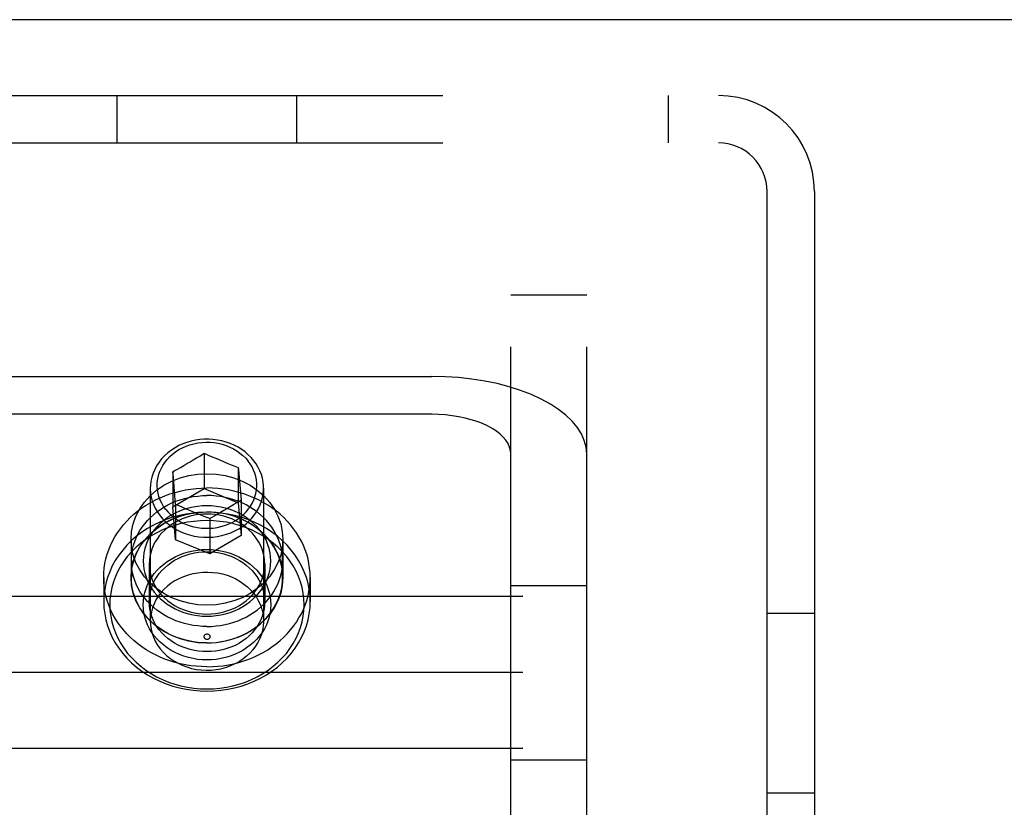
# Model space of a CAD drawing. Header units: inches. Extents: x 0 to 224, y 0 to 145.
# Tile 59 of 125: x 140.01 to 141.64, y 84.96 to 86.25. Entities that reach past the tile are written whole.
import ezdxf

# ---------------------------------------------------------------- set-up
doc = ezdxf.new("R2010")
doc.units = ezdxf.units.IN
doc.header["$LTSCALE"] = 12.302632
doc.header["$MEASUREMENT"] = 0
doc.linetypes.add('HIDDEN', pattern=[0.2, 0.1, -0.1])
doc.layers.get('0').update_dxf_attribs({"linetype": 'CONTINUOUS'})
doc.layers.add('02___PRT_ALL_AXES', color=7, linetype='CONTINUOUS')
doc.layers.add('DEFAULT_2', color=8, linetype='HIDDEN')

msp = doc.modelspace()

# ---------------------------------------------------------------- linework, layer by layer
at = {"color": 7, "linetype": 'Continuous'}
msp.add_line((145.7603, 86.2542), (28.3853, 86.2542), dxfattribs=at)
at = {"layer": '02___PRT_ALL_AXES', "color": 8, "linetype": 'HIDDEN'}
for p, q in [((140.2295, 85.4826), (140.2295, 85.2639)), ((140.416, 85.4826), (140.416, 85.2639)), ((140.1978, 85.3984), (140.1978, 85.3359)), ((140.4478, 85.3984), (140.4478, 85.3359)), ((140.1983, 85.3629), (140.1983, 85.3359)), ((140.4473, 85.3629), (140.4473, 85.3359)), ((140.1528, 85.3359), (140.1528, 85.2959)), ((140.4928, 85.3359), (140.4928, 85.2959))]:
    msp.add_line(p, q, dxfattribs=at)
for points in [[(140.1978, 85.3984), (140.1987, 85.4115), (140.2014, 85.4243), (140.2059, 85.4368), (140.2121, 85.4487), (140.2199, 85.4599), (140.2292, 85.4702), (140.2399, 85.4794), (140.2518, 85.4875), (140.2647, 85.4942), (140.2784, 85.4996), (140.2929, 85.5035), (140.3077, 85.5059), (140.3228, 85.5066), (140.3378, 85.5059), (140.3527, 85.5035), (140.3671, 85.4996), (140.3809, 85.4942), (140.3938, 85.4875), (140.4056, 85.4794), (140.4163, 85.4702), (140.4256, 85.4599), (140.4334, 85.4487), (140.4396, 85.4368), (140.4441, 85.4243), (140.4468, 85.4115), (140.4478, 85.3984)], [(140.1528, 85.3359), (140.153, 85.3436), (140.1537, 85.3513), (140.1549, 85.3589), (140.1565, 85.3665), (140.1586, 85.374), (140.1611, 85.3814), (140.1641, 85.3886), (140.1675, 85.3958), (140.1713, 85.4027), (140.1755, 85.4095), (140.1802, 85.4161), (140.1852, 85.4224), (140.1907, 85.4285), (140.1964, 85.4344), (140.2026, 85.44), (140.209, 85.4453), (140.2158, 85.4503), (140.2228, 85.455), (140.2302, 85.4594), (140.2378, 85.4634), (140.2456, 85.4671), (140.2536, 85.4704), (140.2618, 85.4733), (140.2702, 85.4759), (140.2788, 85.4781), (140.2874, 85.4799), (140.2962, 85.4813), (140.305, 85.4823), (140.3139, 85.4829), (140.3228, 85.4831)], [(140.4928, 85.3359), (140.4925, 85.3436), (140.4918, 85.3513), (140.4907, 85.3589), (140.4891, 85.3665), (140.487, 85.374), (140.4844, 85.3814), (140.4815, 85.3886), (140.4781, 85.3958), (140.4742, 85.4027), (140.47, 85.4095), (140.4653, 85.4161), (140.4603, 85.4224), (140.4549, 85.4285), (140.4491, 85.4344), (140.443, 85.44), (140.4365, 85.4453), (140.4298, 85.4503), (140.4227, 85.455), (140.4154, 85.4594), (140.4078, 85.4634), (140.3999, 85.4671), (140.3919, 85.4704), (140.3837, 85.4733), (140.3753, 85.4759), (140.3668, 85.4781), (140.3581, 85.4799), (140.3494, 85.4813), (140.3405, 85.4823), (140.3317, 85.4829), (140.3228, 85.4831)], [(140.1983, 85.3629), (140.1985, 85.3694), (140.1992, 85.3759), (140.2003, 85.3823), (140.2019, 85.3887), (140.2039, 85.395), (140.2064, 85.4011), (140.2092, 85.4071), (140.2125, 85.413), (140.2162, 85.4187), (140.2203, 85.4241), (140.2248, 85.4294), (140.2296, 85.4344), (140.2347, 85.4391), (140.2402, 85.4436), (140.246, 85.4478), (140.252, 85.4516), (140.2584, 85.4552), (140.2649, 85.4584), (140.2717, 85.4612), (140.2786, 85.4637), (140.2857, 85.4658), (140.293, 85.4676), (140.3003, 85.4689), (140.3078, 85.4699), (140.3152, 85.4705), (140.3228, 85.4707)], [(140.4473, 85.3629), (140.447, 85.3694), (140.4464, 85.3759), (140.4452, 85.3823), (140.4436, 85.3887), (140.4416, 85.395), (140.4392, 85.4011), (140.4363, 85.4071), (140.433, 85.413), (140.4293, 85.4187), (140.4252, 85.4241), (140.4208, 85.4294), (140.416, 85.4344), (140.4108, 85.4391), (140.4053, 85.4436), (140.3995, 85.4478), (140.3935, 85.4516), (140.3872, 85.4552), (140.3806, 85.4584), (140.3739, 85.4612), (140.3669, 85.4637), (140.3598, 85.4658), (140.3526, 85.4676), (140.3452, 85.4689), (140.3378, 85.4699), (140.3303, 85.4705), (140.3228, 85.4707)], [(140.1978, 85.3359), (140.1987, 85.349), (140.2014, 85.3618), (140.2059, 85.3743), (140.2121, 85.3862), (140.2199, 85.3974), (140.2292, 85.4077), (140.2399, 85.4169), (140.2518, 85.425), (140.2647, 85.4317), (140.2784, 85.4371), (140.2929, 85.441), (140.3077, 85.4434), (140.3228, 85.4441), (140.3378, 85.4434), (140.3527, 85.441), (140.3671, 85.4371), (140.3809, 85.4317), (140.3938, 85.425), (140.4056, 85.4169), (140.4163, 85.4077), (140.4256, 85.3974), (140.4334, 85.3862), (140.4396, 85.3743), (140.4441, 85.3618), (140.4468, 85.349), (140.4478, 85.3359)], [(140.1983, 85.3359), (140.1985, 85.3424), (140.1992, 85.3489), (140.2003, 85.3553), (140.2019, 85.3617), (140.2039, 85.368), (140.2064, 85.3741), (140.2092, 85.3801), (140.2125, 85.386), (140.2162, 85.3917), (140.2203, 85.3971), (140.2248, 85.4024), (140.2296, 85.4074), (140.2347, 85.4121), (140.2402, 85.4166), (140.246, 85.4208), (140.252, 85.4246), (140.2584, 85.4282), (140.2649, 85.4314), (140.2717, 85.4342), (140.2786, 85.4367), (140.2857, 85.4388), (140.293, 85.4406), (140.3003, 85.4419), (140.3078, 85.4429), (140.3152, 85.4435), (140.3228, 85.4437)], [(140.4473, 85.3359), (140.447, 85.3424), (140.4464, 85.3489), (140.4452, 85.3553), (140.4436, 85.3617), (140.4416, 85.368), (140.4392, 85.3741), (140.4363, 85.3801), (140.433, 85.386), (140.4293, 85.3917), (140.4252, 85.3971), (140.4208, 85.4024), (140.416, 85.4074), (140.4108, 85.4121), (140.4053, 85.4166), (140.3995, 85.4208), (140.3935, 85.4246), (140.3872, 85.4282), (140.3806, 85.4314), (140.3739, 85.4342), (140.3669, 85.4367), (140.3598, 85.4388), (140.3526, 85.4406), (140.3452, 85.4419), (140.3378, 85.4429), (140.3303, 85.4435), (140.3228, 85.4437)], [(140.4478, 85.3984), (140.4468, 85.3852), (140.4441, 85.3725), (140.4396, 85.36), (140.4334, 85.3481), (140.4256, 85.3369), (140.4163, 85.3266), (140.4056, 85.3174), (140.3938, 85.3093), (140.3809, 85.3025), (140.3671, 85.2972), (140.3527, 85.2933), (140.3378, 85.2909), (140.3228, 85.2901), (140.3077, 85.2909), (140.2929, 85.2933), (140.2784, 85.2972), (140.2647, 85.3025), (140.2518, 85.3093), (140.2399, 85.3174), (140.2292, 85.3266), (140.2199, 85.3369), (140.2121, 85.3481), (140.2059, 85.36), (140.2014, 85.3725), (140.1987, 85.3852), (140.1978, 85.3984)], [(140.3228, 85.2551), (140.3152, 85.2553), (140.3078, 85.2559), (140.3003, 85.2568), (140.293, 85.2582), (140.2857, 85.26), (140.2786, 85.2621), (140.2717, 85.2646), (140.2649, 85.2674), (140.2584, 85.2706), (140.252, 85.2742), (140.246, 85.278), (140.2402, 85.2822), (140.2347, 85.2866), (140.2296, 85.2914), (140.2248, 85.2964), (140.2203, 85.3016), (140.2162, 85.3071), (140.2125, 85.3128), (140.2092, 85.3186), (140.2064, 85.3247), (140.2039, 85.3308), (140.2019, 85.3371), (140.2003, 85.3435), (140.1992, 85.3499), (140.1985, 85.3564), (140.1983, 85.3629)], [(140.3228, 85.2551), (140.3303, 85.2553), (140.3378, 85.2559), (140.3452, 85.2568), (140.3526, 85.2582), (140.3598, 85.26), (140.3669, 85.2621), (140.3739, 85.2646), (140.3806, 85.2674), (140.3872, 85.2706), (140.3935, 85.2742), (140.3995, 85.278), (140.4053, 85.2822), (140.4108, 85.2866), (140.416, 85.2914), (140.4208, 85.2964), (140.4252, 85.3016), (140.4293, 85.3071), (140.433, 85.3128), (140.4363, 85.3186), (140.4392, 85.3247), (140.4416, 85.3308), (140.4436, 85.3371), (140.4452, 85.3435), (140.4464, 85.3499), (140.447, 85.3564), (140.4473, 85.3629)], [(140.3228, 85.1887), (140.3139, 85.1889), (140.305, 85.1895), (140.2962, 85.1905), (140.2874, 85.1919), (140.2788, 85.1937), (140.2702, 85.1959), (140.2618, 85.1984), (140.2536, 85.2014), (140.2456, 85.2047), (140.2378, 85.2084), (140.2302, 85.2124), (140.2228, 85.2168), (140.2158, 85.2215), (140.209, 85.2265), (140.2026, 85.2318), (140.1964, 85.2374), (140.1907, 85.2432), (140.1852, 85.2494), (140.1802, 85.2557), (140.1755, 85.2623), (140.1713, 85.2691), (140.1675, 85.276), (140.1641, 85.2831), (140.1611, 85.2904), (140.1586, 85.2978), (140.1565, 85.3053), (140.1549, 85.3129), (140.1537, 85.3205), (140.153, 85.3282), (140.1528, 85.3359)], [(140.4478, 85.3359), (140.4468, 85.3227), (140.4441, 85.31), (140.4396, 85.2975), (140.4334, 85.2856), (140.4256, 85.2744), (140.4163, 85.2641), (140.4056, 85.2549), (140.3938, 85.2468), (140.3809, 85.24), (140.3671, 85.2347), (140.3527, 85.2308), (140.3378, 85.2284), (140.3228, 85.2276), (140.3077, 85.2284), (140.2929, 85.2308), (140.2784, 85.2347), (140.2647, 85.24), (140.2518, 85.2468), (140.2399, 85.2549), (140.2292, 85.2641), (140.2199, 85.2744), (140.2121, 85.2856), (140.2059, 85.2975), (140.2014, 85.31), (140.1987, 85.3227), (140.1978, 85.3359)], [(140.3228, 85.2281), (140.3152, 85.2283), (140.3078, 85.2289), (140.3003, 85.2298), (140.293, 85.2312), (140.2857, 85.233), (140.2786, 85.2351), (140.2717, 85.2376), (140.2649, 85.2404), (140.2584, 85.2436), (140.252, 85.2472), (140.246, 85.251), (140.2402, 85.2552), (140.2347, 85.2596), (140.2296, 85.2644), (140.2248, 85.2694), (140.2203, 85.2746), (140.2162, 85.2801), (140.2125, 85.2858), (140.2092, 85.2916), (140.2064, 85.2977), (140.2039, 85.3038), (140.2019, 85.3101), (140.2003, 85.3165), (140.1992, 85.3229), (140.1985, 85.3294), (140.1983, 85.3359)], [(140.2703, 85.3306), (140.2772, 85.3343), (140.2845, 85.3375), (140.2921, 85.3401), (140.2998, 85.3421), (140.3078, 85.3436), (140.3159, 85.3444), (140.324, 85.3446), (140.3321, 85.3442), (140.3402, 85.3432), (140.3481, 85.3416), (140.3558, 85.3394), (140.3633, 85.3366), (140.3705, 85.3333), (140.3773, 85.3294), (140.3837, 85.325), (140.3896, 85.3202), (140.395, 85.3149), (140.3999, 85.3093), (140.4041, 85.3033), (140.4078, 85.297), (140.4108, 85.2905), (140.4132, 85.2837), (140.4148, 85.2768), (140.4158, 85.2698), (140.416, 85.2639)], [(140.3228, 85.2281), (140.3303, 85.2283), (140.3378, 85.2289), (140.3452, 85.2298), (140.3526, 85.2312), (140.3598, 85.233), (140.3669, 85.2351), (140.3739, 85.2376), (140.3806, 85.2404), (140.3872, 85.2436), (140.3935, 85.2472), (140.3995, 85.251), (140.4053, 85.2552), (140.4108, 85.2596), (140.416, 85.2644), (140.4208, 85.2694), (140.4252, 85.2746), (140.4293, 85.2801), (140.433, 85.2858), (140.4363, 85.2916), (140.4392, 85.2977), (140.4416, 85.3038), (140.4436, 85.3101), (140.4452, 85.3165), (140.4464, 85.3229), (140.447, 85.3294), (140.4473, 85.3359)], [(140.3228, 85.1887), (140.3317, 85.1889), (140.3405, 85.1895), (140.3494, 85.1905), (140.3581, 85.1919), (140.3668, 85.1937), (140.3753, 85.1959), (140.3837, 85.1984), (140.3919, 85.2014), (140.3999, 85.2047), (140.4078, 85.2084), (140.4154, 85.2124), (140.4227, 85.2168), (140.4298, 85.2215), (140.4365, 85.2265), (140.443, 85.2318), (140.4491, 85.2374), (140.4549, 85.2432), (140.4603, 85.2494), (140.4653, 85.2557), (140.47, 85.2623), (140.4742, 85.2691), (140.4781, 85.276), (140.4815, 85.2831), (140.4844, 85.2904), (140.487, 85.2978), (140.4891, 85.3053), (140.4907, 85.3129), (140.4918, 85.3205), (140.4925, 85.3282), (140.4928, 85.3359)], [(140.2703, 85.3306), (140.2638, 85.3264), (140.2577, 85.3217), (140.2521, 85.3166), (140.2471, 85.3111), (140.2426, 85.3052), (140.2388, 85.299), (140.2356, 85.2925), (140.233, 85.2858), (140.2312, 85.279), (140.23, 85.272), (140.2295, 85.265), (140.2295, 85.2639)], [(140.2295, 85.2639), (140.2298, 85.2579), (140.2307, 85.2509), (140.2324, 85.244), (140.2347, 85.2373), (140.2377, 85.2307), (140.2414, 85.2244), (140.2457, 85.2184), (140.2505, 85.2128), (140.2559, 85.2075), (140.2619, 85.2027), (140.2683, 85.1983), (140.2751, 85.1945), (140.2822, 85.1911), (140.2897, 85.1884), (140.2974, 85.1861), (140.3053, 85.1845), (140.3134, 85.1835), (140.3215, 85.1831), (140.3296, 85.1833), (140.3377, 85.1842), (140.3457, 85.1856), (140.3535, 85.1876), (140.361, 85.1902), (140.3683, 85.1934), (140.3752, 85.1971)], [(140.416, 85.2639), (140.416, 85.2628), (140.4155, 85.2557), (140.4144, 85.2488), (140.4125, 85.2419), (140.41, 85.2352), (140.4067, 85.2288), (140.4029, 85.2225), (140.3984, 85.2167), (140.3934, 85.2111), (140.3878, 85.206), (140.3817, 85.2013), (140.3752, 85.1971)], [(140.32, 85.242), (140.3193, 85.2415), (140.3187, 85.2409), (140.3183, 85.2403), (140.318, 85.2396), (140.3178, 85.2388), (140.3178, 85.2381), (140.3179, 85.2373), (140.3182, 85.2366), (140.3186, 85.236), (140.3192, 85.2354), (140.3198, 85.2349), (140.3206, 85.2345), (140.3214, 85.2342), (140.3223, 85.2341), (140.3231, 85.2341), (140.324, 85.2342), (140.3248, 85.2344), (140.3256, 85.2348)], [(140.32, 85.242), (140.3207, 85.2423), (140.3215, 85.2426), (140.3224, 85.2427), (140.3233, 85.2427), (140.3241, 85.2426), (140.3249, 85.2423), (140.3257, 85.2419), (140.3263, 85.2414), (140.3269, 85.2408), (140.3273, 85.2402), (140.3276, 85.2395), (140.3278, 85.2387), (140.3277, 85.238), (140.3276, 85.2372), (140.3273, 85.2365), (140.3268, 85.2359), (140.3263, 85.2353), (140.3256, 85.2348)]]:
    msp.add_lwpolyline(points, dxfattribs=at)
at = {"layer": 'DEFAULT_2', "color": 8, "linetype": 'HIDDEN'}
for p, q in [((139.4808, 86.1292), (141.1648, 86.1292)), ((140.1748, 86.0512), (140.1748, 86.1292)), ((140.4708, 86.0512), (140.4708, 86.1292)), ((141.0818, 86.1292), (141.0818, 86.0512)), ((139.4808, 86.0512), (141.1648, 86.0512)), ((141.2448, 84.8792), (141.2448, 85.9712)), ((141.3228, 85.9712), (141.3228, 84.8792)), ((140.8228, 85.8013), (140.9478, 85.8013)), ((140.8228, 84.4852), (140.8228, 85.8013)), ((140.9478, 84.4852), (140.9478, 85.8013)), ((139.9528, 85.6669), (140.6928, 85.6669)), ((140.6928, 85.6044), (139.9528, 85.6044)), ((140.295, 85.5263), (140.3002, 85.5294)), ((140.3002, 85.5294), (140.3055, 85.5326)), ((140.3055, 85.5326), (140.3108, 85.5357)), ((140.3108, 85.5357), (140.3182, 85.5403)), ((140.3182, 85.5403), (140.3182, 85.4822)), ((140.3182, 85.5403), (140.3249, 85.5373)), ((140.3249, 85.5373), (140.3312, 85.5346)), ((140.3312, 85.5346), (140.3371, 85.532)), ((140.3371, 85.532), (140.3448, 85.5288)), ((140.274, 85.5141), (140.2793, 85.5171)), ((140.2793, 85.5171), (140.2846, 85.5201)), ((140.2846, 85.5201), (140.2898, 85.5232)), ((140.2898, 85.5232), (140.295, 85.5263)), ((140.3448, 85.5288), (140.3512, 85.5261)), ((140.3512, 85.5261), (140.357, 85.5237)), ((140.357, 85.5237), (140.3627, 85.5214)), ((140.3627, 85.5214), (140.3686, 85.5191)), ((140.3686, 85.5191), (140.3743, 85.5168)), ((140.3743, 85.5168), (140.3743, 85.4588)), ((140.3743, 85.5168), (140.3746, 85.5131)), ((140.3746, 85.5131), (140.3789, 85.463)), ((140.2666, 85.5099), (140.2666, 85.4519)), ((140.2674, 85.5002), (140.2666, 85.5099)), ((140.2693, 85.4779), (140.2674, 85.5002)), ((140.2666, 85.4519), (140.3182, 85.4822)), ((140.3182, 85.4822), (140.3743, 85.4588)), ((140.2712, 85.4561), (140.2693, 85.4779)), ((140.2712, 85.398), (140.2666, 85.4519)), ((140.2712, 85.4561), (140.2712, 85.398)), ((140.277, 85.4535), (140.2712, 85.4561)), ((140.2828, 85.451), (140.277, 85.4535)), ((140.2885, 85.4485), (140.2828, 85.451)), ((140.2943, 85.446), (140.2885, 85.4485)), ((140.3557, 85.4489), (140.3505, 85.4459)), ((140.361, 85.452), (140.3557, 85.4489)), ((140.3663, 85.4552), (140.361, 85.452)), ((140.3715, 85.4584), (140.3663, 85.4552)), ((140.3789, 85.463), (140.3715, 85.4584)), ((140.3743, 85.4588), (140.3789, 85.4049)), ((140.3789, 85.463), (140.3789, 85.4049)), ((140.3007, 85.4433), (140.2943, 85.446)), ((140.3084, 85.4402), (140.3007, 85.4433)), ((140.3143, 85.4378), (140.3084, 85.4402)), ((140.3207, 85.4352), (140.3143, 85.4378)), ((140.3274, 85.4326), (140.3207, 85.4352)), ((140.3274, 85.4326), (140.3274, 85.3745)), ((140.34, 85.4398), (140.3348, 85.4368)), ((140.3453, 85.4428), (140.34, 85.4398)), ((140.3505, 85.4459), (140.3453, 85.4428)), ((140.3789, 85.4049), (140.3274, 85.3745)), ((140.3274, 85.3745), (140.2712, 85.398)), ((140.2278, 85.3579), (140.2278, 85.2959)), ((140.4178, 85.3579), (140.4178, 85.2959)), ((140.9478, 85.3219), (140.8228, 85.3219)), ((160.5268, 85.3042), (138.5268, 85.3042)), ((141.2448, 85.2772), (141.3228, 85.2772)), ((160.5268, 85.1792), (138.5268, 85.1792)), ((160.5268, 85.0542), (138.5268, 85.0542)), ((140.9478, 85.0352), (140.8228, 85.0352)), ((141.2448, 84.9812), (141.3228, 84.9812))]:
    msp.add_line(p, q, dxfattribs=at)
for points in [[(140.9478, 85.5394), (140.9468, 85.5505), (140.9439, 85.5615), (140.9391, 85.5724), (140.9324, 85.583), (140.9239, 85.5932), (140.9136, 85.6031), (140.9016, 85.6125), (140.8881, 85.6213), (140.8731, 85.6295), (140.8567, 85.637), (140.839, 85.6438), (140.8203, 85.6498), (140.8005, 85.6549), (140.78, 85.6592), (140.7588, 85.6625), (140.737, 85.6649), (140.7151, 85.6664), (140.6928, 85.6669)], [(140.8228, 85.5394), (140.8223, 85.545), (140.8208, 85.5506), (140.8183, 85.5562), (140.8149, 85.5616), (140.8106, 85.5668), (140.8053, 85.5719), (140.7993, 85.5766), (140.7924, 85.5811), (140.7847, 85.5853), (140.7763, 85.5892), (140.7673, 85.5926), (140.7578, 85.5956), (140.7477, 85.5983), (140.7372, 85.6004), (140.7264, 85.6021), (140.7153, 85.6034), (140.7041, 85.6041), (140.6928, 85.6044)], [(140.3999, 85.5281), (140.3955, 85.5332), (140.3907, 85.5379), (140.3855, 85.5424), (140.3799, 85.5465), (140.3739, 85.5501), (140.3677, 85.5534), (140.3611, 85.5562), (140.3543, 85.5586), (140.3473, 85.5605), (140.3402, 85.562), (140.333, 85.5629), (140.3257, 85.5634), (140.3183, 85.5633), (140.311, 85.5627), (140.3038, 85.5617), (140.2967, 85.5602), (140.2898, 85.5582), (140.283, 85.5557), (140.2765, 85.5528), (140.2703, 85.5494)], [(140.2703, 85.5494), (140.2641, 85.5454), (140.2583, 85.541), (140.253, 85.5362), (140.2481, 85.531), (140.2438, 85.5255), (140.2399, 85.5197), (140.2367, 85.5137), (140.234, 85.5074), (140.232, 85.501), (140.2305, 85.4944), (140.2297, 85.4878), (140.2295, 85.4826)], [(140.255, 85.4477), (140.2514, 85.4527), (140.2484, 85.4579), (140.2458, 85.4633), (140.2437, 85.4689), (140.2422, 85.4746), (140.2412, 85.4804), (140.2408, 85.4863), (140.241, 85.4921), (140.2417, 85.498), (140.243, 85.5037), (140.2448, 85.5094), (140.2471, 85.5149), (140.25, 85.5202), (140.2533, 85.5253), (140.2572, 85.5301), (140.2615, 85.5347), (140.2662, 85.5389), (140.2712, 85.5428), (140.2767, 85.5463), (140.2824, 85.5494), (140.2885, 85.552), (140.2947, 85.5543), (140.3012, 85.556), (140.3078, 85.5574), (140.3145, 85.5582), (140.3212, 85.5585), (140.328, 85.5584), (140.3347, 85.5578), (140.3414, 85.5567), (140.3479, 85.5551), (140.3543, 85.5531), (140.3604, 85.5506), (140.3663, 85.5477), (140.3719, 85.5444), (140.3771, 85.5407), (140.382, 85.5366), (140.3865, 85.5322), (140.3905, 85.5275)], [(140.2666, 85.5099), (140.269, 85.5113), (140.274, 85.5141)], [(140.3689, 85.4289), (140.374, 85.4322), (140.3789, 85.4359), (140.3834, 85.4399), (140.3875, 85.4441), (140.3913, 85.4487), (140.3946, 85.4534), (140.3975, 85.4584), (140.3999, 85.4636), (140.4018, 85.4689), (140.4033, 85.4743), (140.4042, 85.4798), (140.4047, 85.4854), (140.4046, 85.491), (140.4041, 85.4965), (140.403, 85.502), (140.4014, 85.5074), (140.3994, 85.5127), (140.3969, 85.5178), (140.3939, 85.5228), (140.3905, 85.5275)], [(140.416, 85.4826), (140.4159, 85.4865), (140.4153, 85.4928), (140.4141, 85.4991), (140.4123, 85.5052), (140.41, 85.5112), (140.4071, 85.5171), (140.4037, 85.5227), (140.3999, 85.5281)], [(140.2295, 85.4826), (140.2295, 85.4811), (140.23, 85.4745), (140.2311, 85.4679), (140.2328, 85.4614), (140.2351, 85.455), (140.2381, 85.4488), (140.2416, 85.4429), (140.2457, 85.4372), (140.2503, 85.4319), (140.2553, 85.4268), (140.2609, 85.4222), (140.2669, 85.418), (140.2732, 85.4142), (140.2799, 85.4109), (140.2869, 85.4081), (140.2941, 85.4058), (140.3016, 85.404), (140.3091, 85.4027), (140.3168, 85.402), (140.3245, 85.4019), (140.3322, 85.4023), (140.3398, 85.4032), (140.3473, 85.4047), (140.3547, 85.4068), (140.3618, 85.4093), (140.3687, 85.4123), (140.3752, 85.4159)], [(140.3752, 85.4159), (140.3811, 85.4196), (140.3866, 85.4238), (140.3918, 85.4283), (140.3965, 85.4332), (140.4007, 85.4383), (140.4045, 85.4438), (140.4078, 85.4494), (140.4105, 85.4553), (140.4127, 85.4614), (140.4144, 85.4675), (140.4155, 85.4738), (140.416, 85.4801), (140.416, 85.4826)], [(140.3228, 85.4538), (140.3151, 85.4536), (140.3075, 85.4528), (140.2998, 85.4516), (140.2922, 85.4499), (140.2848, 85.4477), (140.2775, 85.4449), (140.2705, 85.4417), (140.2638, 85.4381), (140.2574, 85.4341), (140.2515, 85.4296), (140.2459, 85.4248), (140.2408, 85.4197), (140.2361, 85.4142), (140.2319, 85.4085), (140.2282, 85.4024), (140.2251, 85.3962), (140.2225, 85.3898), (140.2204, 85.3832), (140.2189, 85.3765), (140.2181, 85.3697), (140.2178, 85.3629), (140.2181, 85.3561), (140.2189, 85.3493), (140.2204, 85.3426), (140.2224, 85.336), (140.2251, 85.3296), (140.2282, 85.3234), (140.2319, 85.3173), (140.2361, 85.3116), (140.2408, 85.3061), (140.2459, 85.301), (140.2515, 85.2961), (140.2574, 85.2917), (140.2638, 85.2877), (140.2705, 85.284), (140.2775, 85.2808), (140.2847, 85.2781), (140.2922, 85.2759), (140.2998, 85.2742), (140.3074, 85.2729), (140.3151, 85.2722), (140.3228, 85.272)], [(140.3228, 85.272), (140.3304, 85.2722), (140.3381, 85.2729), (140.3457, 85.2742), (140.3533, 85.2759), (140.3608, 85.2781), (140.368, 85.2808), (140.375, 85.284), (140.3817, 85.2877), (140.3881, 85.2917), (140.3941, 85.2961), (140.3996, 85.3009), (140.4048, 85.3061), (140.4094, 85.3116), (140.4136, 85.3173), (140.4173, 85.3233), (140.4205, 85.3296), (140.4231, 85.336), (140.4251, 85.3426), (140.4266, 85.3493), (140.4275, 85.3561), (140.4278, 85.3629), (140.4275, 85.3697), (140.4266, 85.3765), (140.4251, 85.3832), (140.4231, 85.3897), (140.4205, 85.3962), (140.4173, 85.4024), (140.4136, 85.4085), (140.4094, 85.4142), (140.4048, 85.4197), (140.3996, 85.4248), (140.3941, 85.4296), (140.3881, 85.4341), (140.3818, 85.4381), (140.3751, 85.4417), (140.368, 85.4449), (140.3608, 85.4476), (140.3533, 85.4499), (140.3457, 85.4516), (140.3381, 85.4528), (140.3304, 85.4536), (140.3228, 85.4538)], [(140.3228, 85.4431), (140.3114, 85.4428), (140.3, 85.4418), (140.2886, 85.4401), (140.2774, 85.4378), (140.2663, 85.4348), (140.2555, 85.4311), (140.2449, 85.4268), (140.2348, 85.4219), (140.225, 85.4163), (140.2157, 85.4103), (140.207, 85.4037), (140.1987, 85.3966), (140.1911, 85.389), (140.184, 85.381), (140.1776, 85.3725), (140.1719, 85.3638), (140.1669, 85.3547), (140.1626, 85.3453), (140.1591, 85.3357), (140.1563, 85.3259), (140.1544, 85.316), (140.1532, 85.306), (140.1528, 85.2959)], [(140.3228, 85.4402), (140.3159, 85.4399), (140.3089, 85.4393), (140.302, 85.4382), (140.2951, 85.4366), (140.2884, 85.4346), (140.2818, 85.4321), (140.2755, 85.4292), (140.2694, 85.426), (140.2637, 85.4223), (140.2582, 85.4183), (140.2532, 85.4139), (140.2486, 85.4093), (140.2443, 85.4043), (140.2406, 85.3991), (140.2372, 85.3937), (140.2344, 85.388), (140.232, 85.3822), (140.2302, 85.3762), (140.2288, 85.3702), (140.228, 85.3641), (140.2278, 85.3579)], [(140.255, 85.4477), (140.2588, 85.4432), (140.2631, 85.439), (140.2676, 85.4351), (140.2726, 85.4315), (140.2778, 85.4283), (140.2833, 85.4254), (140.2891, 85.4229), (140.295, 85.4208), (140.3012, 85.4191), (140.3074, 85.4179), (140.3138, 85.4171), (140.3202, 85.4167), (140.3267, 85.4167), (140.3331, 85.4172), (140.3394, 85.4181), (140.3457, 85.4195), (140.3518, 85.4212), (140.3577, 85.4234), (140.3634, 85.426), (140.3689, 85.4289)], [(140.4928, 85.2959), (140.4924, 85.306), (140.4912, 85.316), (140.4892, 85.3259), (140.4864, 85.3357), (140.4829, 85.3453), (140.4786, 85.3547), (140.4736, 85.3638), (140.4679, 85.3725), (140.4615, 85.381), (140.4545, 85.389), (140.4468, 85.3966), (140.4386, 85.4037), (140.4298, 85.4103), (140.4205, 85.4163), (140.4108, 85.4219), (140.4006, 85.4268), (140.3901, 85.4311), (140.3792, 85.4348), (140.3682, 85.4378), (140.3569, 85.4401), (140.3456, 85.4418), (140.3342, 85.4428), (140.3228, 85.4431)], [(140.4178, 85.3579), (140.4175, 85.364), (140.4167, 85.3702), (140.4154, 85.3762), (140.4135, 85.3822), (140.4112, 85.388), (140.4083, 85.3937), (140.405, 85.3991), (140.4012, 85.4043), (140.397, 85.4093), (140.3923, 85.4139), (140.3873, 85.4183), (140.3819, 85.4223), (140.3761, 85.4259), (140.3701, 85.4292), (140.3637, 85.4321), (140.3572, 85.4346), (140.3504, 85.4366), (140.3436, 85.4382), (140.3366, 85.4393), (140.3297, 85.4399), (140.3228, 85.4402)], [(140.3348, 85.4368), (140.3298, 85.4339), (140.3274, 85.4326)], [(140.3228, 85.4295), (140.312, 85.4291), (140.3013, 85.4282), (140.2906, 85.4266), (140.28, 85.4244), (140.2696, 85.4216), (140.2594, 85.4181), (140.2495, 85.4141), (140.24, 85.4094), (140.2308, 85.4043), (140.222, 85.3985), (140.2138, 85.3923), (140.206, 85.3856), (140.1988, 85.3785), (140.1922, 85.371), (140.1862, 85.363), (140.1808, 85.3548), (140.1761, 85.3462), (140.172, 85.3374), (140.1687, 85.3284), (140.1661, 85.3191), (140.1643, 85.3098), (140.1631, 85.3004), (140.1628, 85.2909), (140.1631, 85.2814), (140.1643, 85.272), (140.1661, 85.2626), (140.1687, 85.2534), (140.172, 85.2444), (140.1761, 85.2356), (140.1808, 85.227), (140.1862, 85.2188), (140.1922, 85.2108), (140.1988, 85.2033), (140.206, 85.1961), (140.2138, 85.1895), (140.222, 85.1832), (140.2308, 85.1775), (140.2399, 85.1723), (140.2495, 85.1677), (140.2594, 85.1636), (140.2696, 85.1602), (140.28, 85.1574), (140.2906, 85.1552), (140.3013, 85.1536), (140.312, 85.1526), (140.3228, 85.1523)], [(140.3228, 85.1523), (140.3335, 85.1526), (140.3442, 85.1536), (140.3549, 85.1552), (140.3655, 85.1574), (140.3759, 85.1602), (140.3861, 85.1636), (140.396, 85.1677), (140.4056, 85.1723), (140.4148, 85.1775), (140.4235, 85.1832), (140.4318, 85.1895), (140.4395, 85.1961), (140.4467, 85.2033), (140.4534, 85.2108), (140.4594, 85.2187), (140.4647, 85.227), (140.4695, 85.2356), (140.4735, 85.2444), (140.4768, 85.2534), (140.4794, 85.2626), (140.4813, 85.272), (140.4824, 85.2814), (140.4828, 85.2909), (140.4824, 85.3004), (140.4813, 85.3098), (140.4794, 85.3191), (140.4768, 85.3284), (140.4735, 85.3374), (140.4695, 85.3462), (140.4647, 85.3548), (140.4594, 85.363), (140.4534, 85.371), (140.4467, 85.3785), (140.4395, 85.3856), (140.4318, 85.3923), (140.4235, 85.3985), (140.4148, 85.4043), (140.4056, 85.4094), (140.396, 85.4141), (140.3861, 85.4181), (140.3759, 85.4216), (140.3655, 85.4244), (140.3549, 85.4266), (140.3442, 85.4282), (140.3335, 85.4291), (140.3228, 85.4295)], [(140.3228, 85.2), (140.3151, 85.2002), (140.3074, 85.2009), (140.2998, 85.2022), (140.2922, 85.2039), (140.2847, 85.2061), (140.2775, 85.2088), (140.2705, 85.212), (140.2638, 85.2157), (140.2574, 85.2197), (140.2515, 85.2241), (140.2459, 85.229), (140.2408, 85.2341), (140.2361, 85.2396), (140.2319, 85.2453), (140.2282, 85.2514), (140.2251, 85.2576), (140.2224, 85.264), (140.2204, 85.2706), (140.2189, 85.2773), (140.2181, 85.2841), (140.2178, 85.2909), (140.2181, 85.2977), (140.2189, 85.3045), (140.2204, 85.3112), (140.2225, 85.3178), (140.2251, 85.3242), (140.2282, 85.3304), (140.2319, 85.3365), (140.2361, 85.3422), (140.2408, 85.3477), (140.2459, 85.3528), (140.2515, 85.3576), (140.2574, 85.3621), (140.2638, 85.3661), (140.2705, 85.3697), (140.2775, 85.3729), (140.2848, 85.3757), (140.2922, 85.3779), (140.2998, 85.3796), (140.3075, 85.3808), (140.3151, 85.3816), (140.3228, 85.3818)], [(140.2278, 85.2959), (140.228, 85.3021), (140.2288, 85.3082), (140.2302, 85.3142), (140.232, 85.3202), (140.2344, 85.326), (140.2372, 85.3317), (140.2406, 85.3371), (140.2443, 85.3423), (140.2486, 85.3473), (140.2532, 85.3519), (140.2582, 85.3563), (140.2637, 85.3603), (140.2694, 85.364), (140.2755, 85.3672), (140.2818, 85.3701), (140.2884, 85.3726), (140.2951, 85.3746), (140.302, 85.3762), (140.3089, 85.3773), (140.3159, 85.3779), (140.3228, 85.3782)], [(140.3228, 85.3818), (140.3304, 85.3816), (140.3381, 85.3808), (140.3457, 85.3796), (140.3533, 85.3779), (140.3608, 85.3756), (140.368, 85.3729), (140.3751, 85.3697), (140.3818, 85.3661), (140.3881, 85.3621), (140.3941, 85.3576), (140.3996, 85.3528), (140.4048, 85.3477), (140.4094, 85.3422), (140.4136, 85.3365), (140.4173, 85.3304), (140.4205, 85.3242), (140.4231, 85.3177), (140.4251, 85.3112), (140.4266, 85.3045), (140.4275, 85.2977), (140.4278, 85.2909), (140.4275, 85.2841), (140.4266, 85.2773), (140.4251, 85.2706), (140.4231, 85.264), (140.4205, 85.2576), (140.4173, 85.2513), (140.4136, 85.2453), (140.4094, 85.2396), (140.4048, 85.2341), (140.3996, 85.2289), (140.3941, 85.2241), (140.3881, 85.2197), (140.3817, 85.2157), (140.375, 85.212), (140.368, 85.2088), (140.3608, 85.2061), (140.3533, 85.2039), (140.3457, 85.2022), (140.3381, 85.2009), (140.3304, 85.2002), (140.3228, 85.2)], [(140.3228, 85.3782), (140.3297, 85.3779), (140.3366, 85.3773), (140.3436, 85.3762), (140.3504, 85.3746), (140.3572, 85.3726), (140.3637, 85.3701), (140.3701, 85.3672), (140.3761, 85.3639), (140.3819, 85.3603), (140.3873, 85.3563), (140.3923, 85.3519), (140.397, 85.3473), (140.4012, 85.3423), (140.405, 85.3371), (140.4083, 85.3317), (140.4112, 85.326), (140.4135, 85.3202), (140.4154, 85.3142), (140.4167, 85.3082), (140.4175, 85.302), (140.4178, 85.2959)], [(140.2278, 85.3579), (140.228, 85.3517), (140.2288, 85.3456), (140.2302, 85.3396), (140.232, 85.3336), (140.2344, 85.3278), (140.2372, 85.3221), (140.2405, 85.3167), (140.2443, 85.3115), (140.2486, 85.3065), (140.2532, 85.3019), (140.2582, 85.2975), (140.2636, 85.2935), (140.2694, 85.2898), (140.2755, 85.2865), (140.2818, 85.2837), (140.2884, 85.2812), (140.2951, 85.2792), (140.302, 85.2776), (140.3089, 85.2765), (140.3158, 85.2758), (140.3228, 85.2756)], [(140.3228, 85.2756), (140.3297, 85.2758), (140.3366, 85.2765), (140.3436, 85.2776), (140.3504, 85.2792), (140.3572, 85.2812), (140.3637, 85.2837), (140.3701, 85.2865), (140.3761, 85.2898), (140.3819, 85.2935), (140.3873, 85.2975), (140.3923, 85.3018), (140.397, 85.3065), (140.4012, 85.3114), (140.405, 85.3167), (140.4083, 85.3221), (140.4112, 85.3278), (140.4135, 85.3336), (140.4154, 85.3395), (140.4167, 85.3456), (140.4175, 85.3517), (140.4178, 85.3579)], [(140.1528, 85.2959), (140.1532, 85.2858), (140.1544, 85.2758), (140.1563, 85.2659), (140.1591, 85.2561), (140.1626, 85.2465), (140.1669, 85.2371), (140.1719, 85.228), (140.1776, 85.2192), (140.184, 85.2108), (140.1911, 85.2028), (140.1987, 85.1952), (140.207, 85.1881), (140.2157, 85.1815), (140.225, 85.1754), (140.2348, 85.1699), (140.2449, 85.165), (140.2555, 85.1607), (140.2663, 85.157), (140.2774, 85.154), (140.2886, 85.1517), (140.3, 85.15), (140.3114, 85.149), (140.3228, 85.1487)], [(140.3228, 85.2136), (140.3158, 85.2138), (140.3089, 85.2145), (140.302, 85.2156), (140.2951, 85.2172), (140.2884, 85.2192), (140.2818, 85.2217), (140.2755, 85.2245), (140.2694, 85.2278), (140.2636, 85.2315), (140.2582, 85.2355), (140.2532, 85.2399), (140.2486, 85.2445), (140.2443, 85.2495), (140.2405, 85.2547), (140.2372, 85.2601), (140.2344, 85.2658), (140.232, 85.2716), (140.2302, 85.2776), (140.2288, 85.2836), (140.228, 85.2897), (140.2278, 85.2959)], [(140.3228, 85.1487), (140.3342, 85.149), (140.3456, 85.15), (140.3569, 85.1517), (140.3682, 85.154), (140.3792, 85.157), (140.3901, 85.1607), (140.4006, 85.165), (140.4108, 85.1699), (140.4205, 85.1754), (140.4298, 85.1815), (140.4386, 85.1881), (140.4468, 85.1952), (140.4545, 85.2028), (140.4615, 85.2108), (140.4679, 85.2192), (140.4736, 85.228), (140.4786, 85.2371), (140.4829, 85.2465), (140.4864, 85.2561), (140.4892, 85.2659), (140.4912, 85.2758), (140.4924, 85.2858), (140.4928, 85.2959)], [(140.4178, 85.2959), (140.4175, 85.2897), (140.4167, 85.2836), (140.4154, 85.2775), (140.4135, 85.2716), (140.4112, 85.2658), (140.4083, 85.2601), (140.405, 85.2547), (140.4012, 85.2494), (140.397, 85.2445), (140.3923, 85.2398), (140.3873, 85.2355), (140.3819, 85.2315), (140.3761, 85.2278), (140.3701, 85.2245), (140.3637, 85.2217), (140.3572, 85.2192), (140.3504, 85.2172), (140.3436, 85.2156), (140.3366, 85.2145), (140.3297, 85.2138), (140.3228, 85.2136)]]:
    msp.add_lwpolyline(points, dxfattribs=at)
for radius in [0.158, 0.08]:
    msp.add_arc((141.1648, 85.9712), radius, 0, 90, dxfattribs=at)

doc.saveas('drawing.dxf')
